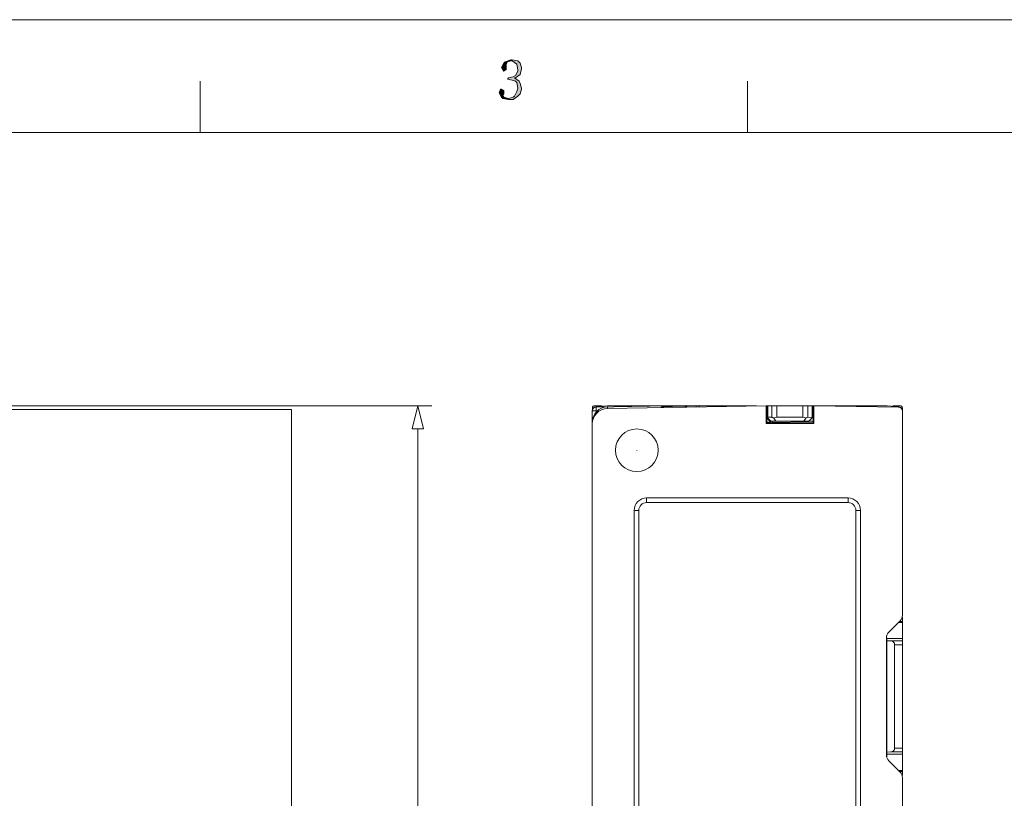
# Model space of a CAD drawing. Header units: millimetres. Extents: x -296 to 295, y -209 to 209.
# Tile 120 of 123: x 41 to 168, y 109 to 209. Entities that reach past the tile are written whole.
import ezdxf
from ezdxf.lldxf.tags import DXFTag

# ---------------------------------------------------------------- set-up
doc = ezdxf.new("R2010")
doc.units = ezdxf.units.MM
doc.header["$MEASUREMENT"] = 0
doc.layers.add('layer 1', color=7, linetype='Continuous')
tags = doc.linetypes.add('New Line1', pattern=[1.5, 1, -0.5]).pattern_tags.tags
tags[6:7] = [DXFTag(74, 4), DXFTag(75, 0), DXFTag(340, '0'), DXFTag(46, 1.0), DXFTag(50, 0.0), DXFTag(44, 0.0), DXFTag(45, 0.0)]
tags[4:5] = [DXFTag(74, 4), DXFTag(75, 0), DXFTag(340, '0'), DXFTag(46, 1.0), DXFTag(50, 0.0), DXFTag(44, 0.0), DXFTag(45, 0.0)]

msp = doc.modelspace()

# ---------------------------------------------------------------- hatches: boundary and pattern name
at = {"layer": 'layer 1'}
h = msp.add_hatch(color=1, dxfattribs=at)
edge = h.paths.add_edge_path()
edge.add_spline(control_points=[(104.6753, 204.1168), (104.6753, 204.1168), (103.9277, 203.8234), (103.9277, 203.8234), (103.9277, 203.8234), (103.7781, 203.6767), (103.7781, 203.6767), (103.7781, 203.6767), (103.4791, 203.0899), (103.4791, 203.0899), (103.4791, 203.0899), (103.6286, 202.7965), (103.6286, 202.7965), (103.6286, 202.7965), (103.7781, 202.6498), (103.7781, 202.6498), (103.7781, 202.6498), (104.0772, 202.7965), (104.0772, 202.7965), (104.0772, 202.7965), (104.0772, 202.9432), (104.0772, 202.9432), (104.0772, 202.9432), (104.0772, 203.0899), (104.0772, 203.0899), (104.0772, 203.0899), (104.0772, 203.53), (104.0772, 203.53), (104.0772, 203.53), (104.2267, 203.8234), (104.2267, 203.8234), (104.2267, 203.8234), (104.6753, 203.9701), (104.6753, 203.9701), (104.6753, 203.9701), (104.6753, 204.1168), (104.6753, 204.1168)], knot_values=[0, 0, 0, 0, 0.08333333, 0.08333333, 0.08333333, 0.16666667, 0.16666667, 0.16666667, 0.25, 0.25, 0.25, 0.33333333, 0.33333333, 0.33333333, 0.41666667, 0.41666667, 0.41666667, 0.5, 0.5, 0.5, 0.58333333, 0.58333333, 0.58333333, 0.66666667, 0.66666667, 0.66666667, 0.75, 0.75, 0.75, 0.83333333, 0.83333333, 0.83333333, 0.91666667, 0.91666667, 0.91666667, 1, 1, 1, 1], degree=3, periodic=1)
h = msp.add_hatch(color=1, dxfattribs=at)
edge = h.paths.add_edge_path()
edge.add_spline(control_points=[(104.8249, 204.1168), (104.8249, 204.1168), (104.6753, 204.1168), (104.6753, 204.1168), (104.6753, 204.1168), (104.6753, 203.9701), (104.6753, 203.9701), (104.6753, 203.9701), (104.8249, 203.9701), (104.8249, 203.9701), (104.8249, 203.9701), (105.423, 203.53), (105.423, 203.53), (105.423, 203.53), (105.423, 203.53), (105.423, 203.53), (105.423, 203.53), (105.5725, 202.7965), (105.5725, 202.7965), (105.5725, 202.7965), (105.5725, 202.6498), (105.5725, 202.6498), (105.5725, 202.6498), (105.2735, 202.0631), (105.2735, 202.0631), (105.2735, 202.0631), (104.9744, 201.9164), (104.9744, 201.9164), (104.9744, 201.9164), (104.3763, 201.7697), (104.3763, 201.7697), (104.3763, 201.7697), (104.2267, 201.623), (104.2267, 201.623), (104.2267, 201.623), (104.8249, 201.4763), (104.8249, 201.4763), (104.8249, 201.4763), (105.2735, 201.3296), (105.2735, 201.3296), (105.2735, 201.3296), (105.423, 201.1829), (105.423, 201.1829), (105.423, 201.1829), (105.5725, 200.4494), (105.5725, 200.4494), (105.5725, 200.4494), (105.423, 200.0094), (105.423, 200.0094), (105.423, 200.0094), (105.1239, 199.4226), (105.1239, 199.4226), (105.1239, 199.4226), (104.9744, 199.2759), (104.9744, 199.2759), (104.9744, 199.2759), (104.3763, 199.1292), (104.3763, 199.1292), (104.3763, 199.1292), (103.6286, 199.1292), (103.6286, 199.1292), (103.6286, 199.1292), (104.3763, 198.9825), (104.3763, 198.9825), (104.3763, 198.9825), (104.9744, 198.9825), (104.9744, 198.9825), (104.9744, 198.9825), (105.5725, 199.4226), (105.5725, 199.4226), (105.5725, 199.4226), (105.8716, 199.716), (105.8716, 199.716), (105.8716, 199.716), (106.0211, 200.3027), (106.0211, 200.3027), (106.0211, 200.3027), (106.0211, 200.4494), (106.0211, 200.4494), (106.0211, 200.4494), (105.8716, 201.0362), (105.8716, 201.0362), (105.8716, 201.0362), (105.7221, 201.3296), (105.7221, 201.3296), (105.7221, 201.3296), (105.1239, 201.7697), (105.1239, 201.7697), (105.1239, 201.7697), (105.2735, 201.7697), (105.2735, 201.7697), (105.2735, 201.7697), (105.8716, 202.2098), (105.8716, 202.2098), (105.8716, 202.2098), (105.8716, 202.2098), (105.8716, 202.2098), (105.8716, 202.2098), (106.0211, 202.9432), (106.0211, 202.9432), (106.0211, 202.9432), (106.0211, 203.0899), (106.0211, 203.0899), (106.0211, 203.0899), (105.8716, 203.6767), (105.8716, 203.6767), (105.8716, 203.6767), (105.5725, 203.9701), (105.5725, 203.9701), (105.5725, 203.9701), (104.8249, 204.1168), (104.8249, 204.1168)], knot_values=[0, 0, 0, 0, 0.02702703, 0.02702703, 0.02702703, 0.05405405, 0.05405405, 0.05405405, 0.08108108, 0.08108108, 0.08108108, 0.10810811, 0.10810811, 0.10810811, 0.13513514, 0.13513514, 0.13513514, 0.16216216, 0.16216216, 0.16216216, 0.18918919, 0.18918919, 0.18918919, 0.21621622, 0.21621622, 0.21621622, 0.24324324, 0.24324324, 0.24324324, 0.27027027, 0.27027027, 0.27027027, 0.2972973, 0.2972973, 0.2972973, 0.32432432, 0.32432432, 0.32432432, 0.35135135, 0.35135135, 0.35135135, 0.37837838, 0.37837838, 0.37837838, 0.40540541, 0.40540541, 0.40540541, 0.43243243, 0.43243243, 0.43243243, 0.45945946, 0.45945946, 0.45945946, 0.48648649, 0.48648649, 0.48648649, 0.51351351, 0.51351351, 0.51351351, 0.54054054, 0.54054054, 0.54054054, 0.56756757, 0.56756757, 0.56756757, 0.59459459, 0.59459459, 0.59459459, 0.62162162, 0.62162162, 0.62162162, 0.64864865, 0.64864865, 0.64864865, 0.67567568, 0.67567568, 0.67567568, 0.7027027, 0.7027027, 0.7027027, 0.72972973, 0.72972973, 0.72972973, 0.75675676, 0.75675676, 0.75675676, 0.78378378, 0.78378378, 0.78378378, 0.81081081, 0.81081081, 0.81081081, 0.83783784, 0.83783784, 0.83783784, 0.86486486, 0.86486486, 0.86486486, 0.89189189, 0.89189189, 0.89189189, 0.91891892, 0.91891892, 0.91891892, 0.94594595, 0.94594595, 0.94594595, 0.97297297, 0.97297297, 0.97297297, 1, 1, 1, 1], degree=3, periodic=1)
h = msp.add_hatch(color=1, dxfattribs=at)
edge = h.paths.add_edge_path()
edge.add_spline(control_points=[(103.4791, 200.3027), (103.4791, 200.3027), (103.3295, 200.3027), (103.3295, 200.3027), (103.3295, 200.3027), (103.18, 199.8627), (103.18, 199.8627), (103.18, 199.8627), (103.18, 199.8627), (103.18, 199.8627), (103.18, 199.8627), (103.4791, 199.2759), (103.4791, 199.2759), (103.4791, 199.2759), (103.6286, 199.1292), (103.6286, 199.1292), (103.6286, 199.1292), (104.3763, 199.1292), (104.3763, 199.1292), (104.3763, 199.1292), (103.7781, 199.2759), (103.7781, 199.2759), (103.7781, 199.2759), (103.6286, 199.5693), (103.6286, 199.5693), (103.6286, 199.5693), (103.7781, 199.716), (103.7781, 199.716), (103.7781, 199.716), (103.7781, 200.0094), (103.7781, 200.0094), (103.7781, 200.0094), (103.7781, 200.1561), (103.7781, 200.1561), (103.7781, 200.1561), (103.4791, 200.3027), (103.4791, 200.3027)], knot_values=[0, 0, 0, 0, 0.08333333, 0.08333333, 0.08333333, 0.16666667, 0.16666667, 0.16666667, 0.25, 0.25, 0.25, 0.33333333, 0.33333333, 0.33333333, 0.41666667, 0.41666667, 0.41666667, 0.5, 0.5, 0.5, 0.58333333, 0.58333333, 0.58333333, 0.66666667, 0.66666667, 0.66666667, 0.75, 0.75, 0.75, 0.83333333, 0.83333333, 0.83333333, 0.91666667, 0.91666667, 0.91666667, 1, 1, 1, 1], degree=3, periodic=1)
h = msp.add_hatch(color=18, dxfattribs=at)
edge = h.paths.add_edge_path()
edge.add_spline(control_points=[(128.9393, 159.4892), (128.9393, 159.4948), (128.9349, 159.4992), (128.9293, 159.4992), (128.9238, 159.4992), (128.9193, 159.4948), (128.9193, 159.4892), (128.9193, 159.4837), (128.9238, 159.4792), (128.9293, 159.4792), (128.9349, 159.4792), (128.9393, 159.4837), (128.9393, 159.4892)], knot_values=[0, 0, 0, 0, 0.25, 0.25, 0.25, 0.5, 0.5, 0.5, 0.75, 0.75, 0.75, 1, 1, 1, 1], degree=3, periodic=1)
h = msp.add_hatch(color=18, dxfattribs=at)
edge = h.paths.add_edge_path()
edge.add_spline(control_points=[(123.1885, 155.3115), (123.1885, 155.317), (123.184, 155.3215), (123.1785, 155.3215), (123.173, 155.3215), (123.1685, 155.317), (123.1685, 155.3115), (123.1685, 155.3059), (123.173, 155.3015), (123.1785, 155.3015), (123.184, 155.3015), (123.1885, 155.3059), (123.1885, 155.3115)], knot_values=[0, 0, 0, 0, 0.25, 0.25, 0.25, 0.5, 0.5, 0.5, 0.75, 0.75, 0.75, 1, 1, 1, 1], degree=3, periodic=1)
h = msp.add_hatch(color=18, dxfattribs=at)
edge = h.paths.add_edge_path()
edge.add_spline(control_points=[(118.1822, 153.7392), (118.1822, 153.7448), (118.1778, 153.7492), (118.1722, 153.7492), (118.1667, 153.7492), (118.1622, 153.7448), (118.1622, 153.7392), (118.1622, 153.7337), (118.1667, 153.7292), (118.1722, 153.7292), (118.1778, 153.7292), (118.1822, 153.7337), (118.1822, 153.7392)], knot_values=[0, 0, 0, 0, 0.25, 0.25, 0.25, 0.5, 0.5, 0.5, 0.75, 0.75, 0.75, 1, 1, 1, 1], degree=3, periodic=1)
h = msp.add_hatch(color=18, dxfattribs=at)
edge = h.paths.add_edge_path()
edge.add_spline(control_points=[(120.9322, 153.7392), (120.9322, 153.7448), (120.9278, 153.7492), (120.9222, 153.7492), (120.9167, 153.7492), (120.9122, 153.7448), (120.9122, 153.7392), (120.9122, 153.7337), (120.9167, 153.7292), (120.9222, 153.7292), (120.9278, 153.7292), (120.9322, 153.7337), (120.9322, 153.7392)], knot_values=[0, 0, 0, 0, 0.25, 0.25, 0.25, 0.5, 0.5, 0.5, 0.75, 0.75, 0.75, 1, 1, 1, 1], degree=3, periodic=1)
h = msp.add_hatch(color=18, dxfattribs=at)
edge = h.paths.add_edge_path()
edge.add_spline(control_points=[(118.676, 152.167), (118.676, 152.1725), (118.6715, 152.177), (118.666, 152.177), (118.6605, 152.177), (118.656, 152.1725), (118.656, 152.167), (118.656, 152.1615), (118.6605, 152.157), (118.666, 152.157), (118.6715, 152.157), (118.676, 152.1615), (118.676, 152.167)], knot_values=[0, 0, 0, 0, 0.25, 0.25, 0.25, 0.5, 0.5, 0.5, 0.75, 0.75, 0.75, 1, 1, 1, 1], degree=3, periodic=1)

# ---------------------------------------------------------------- linework, layer by layer
at = {"layer": 'layer 1', "color": 1, "lineweight": 0}
msp.add_open_spline([(295.3283, 209.2747), (295.3283, 209.2747), (295.3283, -208.9236), (295.3283, -208.9236), (295.3283, -208.9236), (-296.1944, -208.9236), (-296.1944, -208.9236), (-296.1944, -208.9236), (-296.1944, 209.2747), (-296.1944, 209.2747), (-296.1944, 209.2747), (295.3283, 209.2747), (295.3283, 209.2747)], degree=3, knots=[0, 0, 0, 0, 0.25, 0.25, 0.25, 0.5, 0.5, 0.5, 0.75, 0.75, 0.75, 1, 1, 1, 1], dxfattribs=at)
at = {"layer": 'layer 1', "lineweight": 0}
for points, knots in [([(104.6753, 204.1168), (104.6753, 204.1168), (103.9277, 203.8234), (103.9277, 203.8234), (103.9277, 203.8234), (103.7781, 203.6767), (103.7781, 203.6767), (103.7781, 203.6767), (103.4791, 203.0899), (103.4791, 203.0899), (103.4791, 203.0899), (103.6286, 202.7965), (103.6286, 202.7965), (103.6286, 202.7965), (103.7781, 202.6498), (103.7781, 202.6498), (103.7781, 202.6498), (104.0772, 202.7965), (104.0772, 202.7965), (104.0772, 202.7965), (104.0772, 202.9432), (104.0772, 202.9432), (104.0772, 202.9432), (104.0772, 203.0899), (104.0772, 203.0899), (104.0772, 203.0899), (104.0772, 203.53), (104.0772, 203.53), (104.0772, 203.53), (104.2267, 203.8234), (104.2267, 203.8234), (104.2267, 203.8234), (104.6753, 203.9701), (104.6753, 203.9701), (104.6753, 203.9701), (104.6753, 204.1168), (104.6753, 204.1168)], [0, 0, 0, 0, 0.08333333, 0.08333333, 0.08333333, 0.16666667, 0.16666667, 0.16666667, 0.25, 0.25, 0.25, 0.33333333, 0.33333333, 0.33333333, 0.41666667, 0.41666667, 0.41666667, 0.5, 0.5, 0.5, 0.58333333, 0.58333333, 0.58333333, 0.66666667, 0.66666667, 0.66666667, 0.75, 0.75, 0.75, 0.83333333, 0.83333333, 0.83333333, 0.91666667, 0.91666667, 0.91666667, 1, 1, 1, 1]), ([(104.8249, 204.1168), (104.8249, 204.1168), (104.6753, 204.1168), (104.6753, 204.1168), (104.6753, 204.1168), (104.6753, 203.9701), (104.6753, 203.9701), (104.6753, 203.9701), (104.8249, 203.9701), (104.8249, 203.9701), (104.8249, 203.9701), (105.423, 203.53), (105.423, 203.53), (105.423, 203.53), (105.423, 203.53), (105.423, 203.53), (105.423, 203.53), (105.5725, 202.7965), (105.5725, 202.7965), (105.5725, 202.7965), (105.5725, 202.6498), (105.5725, 202.6498), (105.5725, 202.6498), (105.2735, 202.0631), (105.2735, 202.0631), (105.2735, 202.0631), (104.9744, 201.9164), (104.9744, 201.9164), (104.9744, 201.9164), (104.3763, 201.7697), (104.3763, 201.7697), (104.3763, 201.7697), (104.2267, 201.623), (104.2267, 201.623), (104.2267, 201.623), (104.8249, 201.4763), (104.8249, 201.4763), (104.8249, 201.4763), (105.2735, 201.3296), (105.2735, 201.3296), (105.2735, 201.3296), (105.423, 201.1829), (105.423, 201.1829), (105.423, 201.1829), (105.5725, 200.4494), (105.5725, 200.4494), (105.5725, 200.4494), (105.423, 200.0094), (105.423, 200.0094), (105.423, 200.0094), (105.1239, 199.4226), (105.1239, 199.4226), (105.1239, 199.4226), (104.9744, 199.2759), (104.9744, 199.2759), (104.9744, 199.2759), (104.3763, 199.1292), (104.3763, 199.1292), (104.3763, 199.1292), (103.6286, 199.1292), (103.6286, 199.1292), (103.6286, 199.1292), (104.3763, 198.9825), (104.3763, 198.9825), (104.3763, 198.9825), (104.9744, 198.9825), (104.9744, 198.9825), (104.9744, 198.9825), (105.5725, 199.4226), (105.5725, 199.4226), (105.5725, 199.4226), (105.8716, 199.716), (105.8716, 199.716), (105.8716, 199.716), (106.0211, 200.3027), (106.0211, 200.3027), (106.0211, 200.3027), (106.0211, 200.4494), (106.0211, 200.4494), (106.0211, 200.4494), (105.8716, 201.0362), (105.8716, 201.0362), (105.8716, 201.0362), (105.7221, 201.3296), (105.7221, 201.3296), (105.7221, 201.3296), (105.1239, 201.7697), (105.1239, 201.7697), (105.1239, 201.7697), (105.2735, 201.7697), (105.2735, 201.7697), (105.2735, 201.7697), (105.8716, 202.2098), (105.8716, 202.2098), (105.8716, 202.2098), (105.8716, 202.2098), (105.8716, 202.2098), (105.8716, 202.2098), (106.0211, 202.9432), (106.0211, 202.9432), (106.0211, 202.9432), (106.0211, 203.0899), (106.0211, 203.0899), (106.0211, 203.0899), (105.8716, 203.6767), (105.8716, 203.6767), (105.8716, 203.6767), (105.5725, 203.9701), (105.5725, 203.9701), (105.5725, 203.9701), (104.8249, 204.1168), (104.8249, 204.1168)], [0, 0, 0, 0, 0.02702703, 0.02702703, 0.02702703, 0.05405405, 0.05405405, 0.05405405, 0.08108108, 0.08108108, 0.08108108, 0.10810811, 0.10810811, 0.10810811, 0.13513514, 0.13513514, 0.13513514, 0.16216216, 0.16216216, 0.16216216, 0.18918919, 0.18918919, 0.18918919, 0.21621622, 0.21621622, 0.21621622, 0.24324324, 0.24324324, 0.24324324, 0.27027027, 0.27027027, 0.27027027, 0.2972973, 0.2972973, 0.2972973, 0.32432432, 0.32432432, 0.32432432, 0.35135135, 0.35135135, 0.35135135, 0.37837838, 0.37837838, 0.37837838, 0.40540541, 0.40540541, 0.40540541, 0.43243243, 0.43243243, 0.43243243, 0.45945946, 0.45945946, 0.45945946, 0.48648649, 0.48648649, 0.48648649, 0.51351351, 0.51351351, 0.51351351, 0.54054054, 0.54054054, 0.54054054, 0.56756757, 0.56756757, 0.56756757, 0.59459459, 0.59459459, 0.59459459, 0.62162162, 0.62162162, 0.62162162, 0.64864865, 0.64864865, 0.64864865, 0.67567568, 0.67567568, 0.67567568, 0.7027027, 0.7027027, 0.7027027, 0.72972973, 0.72972973, 0.72972973, 0.75675676, 0.75675676, 0.75675676, 0.78378378, 0.78378378, 0.78378378, 0.81081081, 0.81081081, 0.81081081, 0.83783784, 0.83783784, 0.83783784, 0.86486486, 0.86486486, 0.86486486, 0.89189189, 0.89189189, 0.89189189, 0.91891892, 0.91891892, 0.91891892, 0.94594595, 0.94594595, 0.94594595, 0.97297297, 0.97297297, 0.97297297, 1, 1, 1, 1]), ([(103.4791, 200.3027), (103.4791, 200.3027), (103.3295, 200.3027), (103.3295, 200.3027), (103.3295, 200.3027), (103.18, 199.8627), (103.18, 199.8627), (103.18, 199.8627), (103.18, 199.8627), (103.18, 199.8627), (103.18, 199.8627), (103.4791, 199.2759), (103.4791, 199.2759), (103.4791, 199.2759), (103.6286, 199.1292), (103.6286, 199.1292), (103.6286, 199.1292), (104.3763, 199.1292), (104.3763, 199.1292), (104.3763, 199.1292), (103.7781, 199.2759), (103.7781, 199.2759), (103.7781, 199.2759), (103.6286, 199.5693), (103.6286, 199.5693), (103.6286, 199.5693), (103.7781, 199.716), (103.7781, 199.716), (103.7781, 199.716), (103.7781, 200.0094), (103.7781, 200.0094), (103.7781, 200.0094), (103.7781, 200.1561), (103.7781, 200.1561), (103.7781, 200.1561), (103.4791, 200.3027), (103.4791, 200.3027)], [0, 0, 0, 0, 0.08333333, 0.08333333, 0.08333333, 0.16666667, 0.16666667, 0.16666667, 0.25, 0.25, 0.25, 0.33333333, 0.33333333, 0.33333333, 0.41666667, 0.41666667, 0.41666667, 0.5, 0.5, 0.5, 0.58333333, 0.58333333, 0.58333333, 0.66666667, 0.66666667, 0.66666667, 0.75, 0.75, 0.75, 0.83333333, 0.83333333, 0.83333333, 0.91666667, 0.91666667, 0.91666667, 1, 1, 1, 1])]:
    msp.add_open_spline(points, degree=3, knots=knots, dxfattribs=at)
at = {"layer": 'layer 1', "color": 1, "lineweight": 0}
for points in [[(64.6024, 201.3296), (64.6024, 201.3296), (64.6024, 194.7284), (64.6024, 194.7284)], [(135.178, 201.3296), (135.178, 201.3296), (135.178, 194.7284), (135.178, 194.7284)]]:
    msp.add_open_spline(points, degree=3, dxfattribs=at)
at = {"layer": 'layer 1', "color": 5, "lineweight": 0}
msp.add_open_spline([(-281.2487, 194.7284), (-281.2487, 194.7284), (-281.2487, -197.0649), (-281.2487, -197.0649), (-281.2487, -197.0649), (283.3586, -197.0649), (283.3586, -197.0649)], degree=3, knots=[0, 0, 0, 0, 0.5, 0.5, 0.5, 1, 1, 1, 1], dxfattribs=at)
msp.add_open_spline([(283.3586, 194.7284), (283.3586, 194.7284), (-281.2487, 194.7284), (-281.2487, 194.7284)], degree=3, dxfattribs=at)
at = {"layer": 'layer 1', "lineweight": 0}
for points in [[(-12.8265, 159.4892), (-12.8265, 159.4892), (94.4623, 159.4892), (94.4623, 159.4892)], [(92.6672, 156.4892), (92.6672, 156.4892), (92.6672, 2.4892), (92.6672, 2.4892)]]:
    msp.add_open_spline(points, degree=3, dxfattribs=at)
at = {"layer": 'layer 1', "color": 250, "linetype": 'New Line1', "lineweight": 18}
msp.add_open_spline([(6.8307, 159.0101), (6.8307, 159.0101), (76.3769, 159.0101), (76.3769, 159.0101), (76.3769, 159.0101), (76.3769, 0.0576), (76.3769, 0.0576), (76.3769, 0.0576), (6.8307, 0.0576), (6.8307, 0.0576), (6.8307, 0.0576), (6.8307, 159.0101), (6.8307, 159.0101)], degree=3, knots=[0, 0, 0, 0, 0.25, 0.25, 0.25, 0.5, 0.5, 0.5, 0.75, 0.75, 0.75, 1, 1, 1, 1], dxfattribs=at)
at = {"layer": 'layer 1', "lineweight": 9}
for points, knots in [([(93.3853, 156.4892), (93.3853, 156.4892), (91.9492, 156.4892), (91.9492, 156.4892), (91.9492, 156.4892), (92.6672, 159.4892), (92.6672, 159.4892)], [0, 0, 0, 0, 0.5, 0.5, 0.5, 1, 1, 1, 1]), ([(115.6635, 159.3051), (115.6627, 159.3051), (115.6628, 159.3038), (115.6629, 159.3027), (115.6631, 159.2994), (115.6627, 159.2976), (115.6624, 159.2955), (115.662, 159.292), (115.662, 159.2877), (115.662, 159.2835), (115.662, 159.2778), (115.6618, 159.2724), (115.6617, 159.267), (115.6613, 159.2518), (115.6613, 159.2362), (115.6613, 159.2208), (115.6614, 159.1999), (115.6614, 159.1793), (115.6614, 159.1586), (115.6615, 159.1334), (115.6617, 159.1081), (115.6619, 159.0829), (115.6622, 159.054), (115.6625, 159.0252), (115.6629, 158.9964), (115.6636, 158.9327), (115.6646, 158.8689), (115.6657, 158.8052)], [0, 0, 0, 0, 0.11111111, 0.11111111, 0.11111111, 0.22222222, 0.22222222, 0.22222222, 0.33333333, 0.33333333, 0.33333333, 0.44444444, 0.44444444, 0.44444444, 0.55555556, 0.55555556, 0.55555556, 0.66666667, 0.66666667, 0.66666667, 0.77777778, 0.77777778, 0.77777778, 0.88888889, 0.88888889, 0.88888889, 1, 1, 1, 1]), ([(117.1373, 159.3308), (117.1362, 159.3308), (117.1365, 159.3291), (117.1366, 159.3275), (117.1371, 159.3231), (117.1364, 159.3207), (117.1361, 159.3178), (117.1355, 159.3131), (117.1356, 159.3073), (117.1356, 159.3017), (117.1357, 159.294), (117.1355, 159.2868), (117.1353, 159.2795), (117.135, 159.2592), (117.1351, 159.2384), (117.1352, 159.2178), (117.1353, 159.1904), (117.1353, 159.1633), (117.1355, 159.1361)], [0, 0, 0, 0, 0.16666667, 0.16666667, 0.16666667, 0.33333333, 0.33333333, 0.33333333, 0.5, 0.5, 0.5, 0.66666667, 0.66666667, 0.66666667, 0.83333333, 0.83333333, 0.83333333, 1, 1, 1, 1]), ([(127.1893, 159.3616), (127.1867, 159.3626), (127.1844, 159.3636), (127.1818, 159.3649), (127.1773, 159.3674), (127.1722, 159.371), (127.1722, 159.3759)], [0, 0, 0, 0, 0.5, 0.5, 0.5, 1, 1, 1, 1]), ([(127.3187, 159.3428), (127.3088, 159.3434), (127.299, 159.3442), (127.2891, 159.345), (127.2655, 159.347), (127.242, 159.3495), (127.2187, 159.3539)], [0, 0, 0, 0, 0.5, 0.5, 0.5, 1, 1, 1, 1]), ([(128.9393, 159.4892), (128.9393, 159.4948), (128.9349, 159.4992), (128.9293, 159.4992), (128.9238, 159.4992), (128.9193, 159.4948), (128.9193, 159.4892), (128.9193, 159.4837), (128.9238, 159.4792), (128.9293, 159.4792), (128.9349, 159.4792), (128.9393, 159.4837), (128.9393, 159.4892)], [0, 0, 0, 0, 0.25, 0.25, 0.25, 0.5, 0.5, 0.5, 0.75, 0.75, 0.75, 1, 1, 1, 1]), ([(138.3223, 157.9892), (138.3644, 157.9893), (138.4059, 157.9772), (138.4456, 157.9622), (138.4985, 157.9422), (138.5482, 157.9169), (138.5967, 157.889)], [0, 0, 0, 0, 0.5, 0.5, 0.5, 1, 1, 1, 1]), ([(142.6978, 157.889), (142.7463, 157.9169), (142.796, 157.9422), (142.8488, 157.9622), (142.8886, 157.9772), (142.9301, 157.9893), (142.9722, 157.9892)], [0, 0, 0, 0, 0.5, 0.5, 0.5, 1, 1, 1, 1]), ([(143.5212, 157.9875), (143.529, 157.9875), (143.5368, 157.9871), (143.5446, 157.9859), (143.5637, 157.9829), (143.583, 157.9753), (143.5965, 157.9619)], [0, 0, 0, 0, 0.5, 0.5, 0.5, 1, 1, 1, 1]), ([(123.6722, 153.7392), (123.6722, 155.258), (122.441, 156.4892), (120.9222, 156.4892), (119.4035, 156.4892), (118.1722, 155.258), (118.1722, 153.7392), (118.1722, 152.2205), (119.4034, 150.9892), (120.9222, 150.9892), (122.441, 150.9892), (123.6722, 152.2204), (123.6722, 153.7392)], [0, 0, 0, 0, 0.25, 0.25, 0.25, 0.5, 0.5, 0.5, 0.75, 0.75, 0.75, 1, 1, 1, 1]), ([(137.6722, 157.2805), (137.8806, 157.2769), (138.089, 157.2716), (138.2974, 157.2688), (138.5059, 157.266), (138.7144, 157.2657), (138.9228, 157.2623), (139.1312, 157.259), (139.3396, 157.2526), (139.5477, 157.241), (139.7559, 157.2293), (139.9638, 157.2124), (140.1722, 157.2088)], [0, 0, 0, 0, 0.25, 0.25, 0.25, 0.5, 0.5, 0.5, 0.75, 0.75, 0.75, 1, 1, 1, 1]), ([(138.4515, 157.3446), (138.4518, 157.3466), (138.4483, 157.3454), (138.4453, 157.3446), (138.437, 157.3425), (138.433, 157.344), (138.428, 157.3447), (138.4206, 157.3457), (138.4112, 157.345), (138.4023, 157.3447), (138.3919, 157.3444), (138.3823, 157.3447), (138.3722, 157.3447)], [0, 0, 0, 0, 0.25, 0.25, 0.25, 0.5, 0.5, 0.5, 0.75, 0.75, 0.75, 1, 1, 1, 1]), ([(123.1885, 155.3115), (123.1885, 155.317), (123.184, 155.3215), (123.1785, 155.3215), (123.173, 155.3215), (123.1685, 155.317), (123.1685, 155.3115), (123.1685, 155.3059), (123.173, 155.3015), (123.1785, 155.3015), (123.184, 155.3015), (123.1885, 155.3059), (123.1885, 155.3115)], [0, 0, 0, 0, 0.25, 0.25, 0.25, 0.5, 0.5, 0.5, 0.75, 0.75, 0.75, 1, 1, 1, 1]), ([(118.1822, 153.7392), (118.1822, 153.7448), (118.1778, 153.7492), (118.1722, 153.7492), (118.1667, 153.7492), (118.1622, 153.7448), (118.1622, 153.7392), (118.1622, 153.7337), (118.1667, 153.7292), (118.1722, 153.7292), (118.1778, 153.7292), (118.1822, 153.7337), (118.1822, 153.7392)], [0, 0, 0, 0, 0.25, 0.25, 0.25, 0.5, 0.5, 0.5, 0.75, 0.75, 0.75, 1, 1, 1, 1]), ([(120.9322, 153.7392), (120.9322, 153.7448), (120.9278, 153.7492), (120.9222, 153.7492), (120.9167, 153.7492), (120.9122, 153.7448), (120.9122, 153.7392), (120.9122, 153.7337), (120.9167, 153.7292), (120.9222, 153.7292), (120.9278, 153.7292), (120.9322, 153.7337), (120.9322, 153.7392)], [0, 0, 0, 0, 0.25, 0.25, 0.25, 0.5, 0.5, 0.5, 0.75, 0.75, 0.75, 1, 1, 1, 1]), ([(118.676, 152.167), (118.676, 152.1725), (118.6715, 152.177), (118.666, 152.177), (118.6605, 152.177), (118.656, 152.1725), (118.656, 152.167), (118.656, 152.1615), (118.6605, 152.157), (118.666, 152.157), (118.6715, 152.157), (118.676, 152.1615), (118.676, 152.167)], [0, 0, 0, 0, 0.25, 0.25, 0.25, 0.5, 0.5, 0.5, 0.75, 0.75, 0.75, 1, 1, 1, 1]), ([(122.1722, 147.5851), (121.749, 147.5851), (121.3431, 147.417), (121.0438, 147.1177), (120.7445, 146.8184), (120.5764, 146.4125), (120.5764, 145.9892)], [0, 0, 0, 0, 0.5, 0.5, 0.5, 1, 1, 1, 1]), ([(149.7681, 145.9892), (149.7681, 146.4125), (149.6, 146.8184), (149.3007, 147.1177), (149.0014, 147.417), (148.5955, 147.5851), (148.1722, 147.5851)], [0, 0, 0, 0, 0.5, 0.5, 0.5, 1, 1, 1, 1]), ([(122.1722, 146.9892), (121.907, 146.9892), (121.6527, 146.8839), (121.4651, 146.6963), (121.2776, 146.5088), (121.1722, 146.2545), (121.1722, 145.9892)], [0, 0, 0, 0, 0.5, 0.5, 0.5, 1, 1, 1, 1]), ([(149.1722, 145.9892), (149.1722, 146.2545), (149.0669, 146.5088), (148.8793, 146.6963), (148.6918, 146.8839), (148.4375, 146.9892), (148.1722, 146.9892)], [0, 0, 0, 0, 0.5, 0.5, 0.5, 1, 1, 1, 1])]:
    msp.add_open_spline(points, degree=3, knots=knots, dxfattribs=at)
for points in [[(92.6672, 159.4892), (92.6672, 159.4892), (93.3853, 156.4892), (93.3853, 156.4892)], [(115.6287, 159.3586), (115.3704, 159.336), (115.1722, 159.1197), (115.1722, 158.8605)], [(117.1373, 159.3308), (116.0465, 159.3118), (115.1722, 158.4221), (115.1722, 157.3311)], [(115.6635, 159.3051), (115.3908, 159.3003), (115.1722, 159.0779), (115.1722, 158.8052)], [(117.1373, 159.1308), (116.0465, 159.1118), (115.1722, 158.2221), (115.1722, 157.1311)], [(115.1722, 157.3311), (115.1722, 157.3311), (115.1722, 158.8605), (115.1722, 158.8605)], [(115.6665, 158.8052), (115.6665, 158.8052), (115.1722, 158.8052), (115.1722, 158.8052)], [(115.1817, 159.2392), (115.1798, 159.2255), (115.1788, 159.2116), (115.1788, 159.1977)], [(115.1788, 159.1977), (115.1788, 159.1977), (115.1788, 158.9026), (115.1788, 158.9026)], [(115.4834, 159.4892), (115.3348, 159.4892), (115.2062, 159.3826), (115.1817, 159.2392)], [(115.2622, 159.2392), (115.2622, 159.2392), (115.1817, 159.2392), (115.1817, 159.2392)], [(115.2622, 159.1892), (115.2622, 159.1892), (115.2622, 159.2392), (115.2622, 159.2392)], [(115.4834, 159.4892), (115.4834, 159.4892), (116.3735, 159.4892), (116.3735, 159.4892)], [(117.1222, 159.4892), (117.1222, 159.4892), (115.6287, 159.3586), (115.6287, 159.3586)], [(115.665, 159.3051), (115.665, 159.3051), (127.1722, 159.506), (127.1722, 159.506)], [(115.6665, 158.8052), (115.6665, 158.8052), (115.8537, 158.8084), (115.8537, 158.8084)], [(115.6665, 158.8052), (115.6665, 158.8052), (115.6665, 158.618), (115.6665, 158.618)], [(116.3701, 159.4234), (116.3701, 159.4234), (116.3735, 159.4892), (116.3735, 159.4892)], [(116.4851, 159.4335), (116.4851, 159.4335), (116.3735, 159.4892), (116.3735, 159.4892)], [(125.5151, 159.4892), (125.5151, 159.4892), (117.1222, 159.4892), (117.1222, 159.4892)], [(117.1373, 159.1308), (117.1373, 159.1308), (137.5845, 159.488), (137.5845, 159.488)], [(124.4572, 159.4586), (124.3021, 159.4559), (124.157, 159.3813), (124.0645, 159.2566)], [(124.2335, 159.3245), (124.1904, 159.3079), (124.1498, 159.2853), (124.1129, 159.2574)], [(124.4094, 159.3577), (124.3497, 159.3573), (124.2892, 159.3459), (124.2335, 159.3245)], [(124.3563, 159.2568), (124.3563, 159.2568), (124.4094, 159.3578), (124.4094, 159.3578)], [(124.4094, 159.3578), (124.4094, 159.3578), (124.4572, 159.4586), (124.4572, 159.4586)], [(124.4094, 159.3578), (124.4094, 159.3578), (127.1722, 159.406), (127.1722, 159.406)], [(127.1722, 159.3954), (127.1722, 159.3954), (127.1722, 159.506), (127.1722, 159.506)], [(127.1722, 159.4892), (127.1722, 159.4892), (127.2052, 159.4892), (127.2052, 159.4892)], [(127.2187, 159.3539), (127.2088, 159.3558), (127.1988, 159.3581), (127.1893, 159.3616)], [(127.2222, 159.4892), (127.2222, 159.4892), (127.2222, 159.3758), (127.2222, 159.3758)], [(127.2222, 159.4892), (127.2222, 159.4892), (136.3687, 159.4892), (136.3687, 159.4892)], [(127.3687, 159.3428), (127.3687, 159.3428), (127.3687, 159.4892), (127.3687, 159.4892)], [(128.5758, 159.4892), (128.5758, 159.4892), (128.5758, 159.3306), (128.5758, 159.3306)], [(128.9293, 159.3403), (128.9293, 159.3403), (128.9293, 159.4892), (128.9293, 159.4892)], [(137.6722, 159.4892), (137.6722, 159.4892), (137.5845, 159.4877), (137.5845, 159.4877)], [(137.5845, 159.488), (137.5845, 159.488), (137.5845, 157.1895), (137.5845, 157.1895)], [(137.6722, 157.1806), (137.6722, 157.1806), (137.6722, 159.4891), (137.6722, 159.4891)], [(137.7222, 159.4892), (137.7222, 159.4892), (137.7222, 157.9875), (137.7222, 157.9875)], [(137.7222, 159.4892), (137.7222, 159.4892), (143.6722, 159.4892), (143.6722, 159.4892)], [(137.8227, 157.9877), (137.8227, 157.9877), (137.8227, 159.4892), (137.8227, 159.4892)], [(138.3218, 159.4892), (138.3218, 159.4892), (138.3218, 157.9892), (138.3218, 157.9892)], [(138.9713, 157.9894), (138.9713, 157.9894), (138.9713, 159.4892), (138.9713, 159.4892)], [(142.3232, 159.4892), (142.3232, 159.4892), (142.3232, 157.9894), (142.3232, 157.9894)], [(142.9727, 157.9892), (142.9727, 157.9892), (142.9727, 159.4892), (142.9727, 159.4892)], [(143.5218, 159.4892), (143.5218, 159.4892), (143.5218, 157.9875), (143.5218, 157.9875)], [(143.6222, 157.9873), (143.6222, 157.9873), (143.6222, 159.4892), (143.6222, 159.4892)], [(143.76, 159.4877), (143.76, 159.4877), (143.6722, 159.4892), (143.6722, 159.4892)], [(143.6722, 159.489), (143.6722, 159.489), (143.6722, 157.1948), (143.6722, 157.1948)], [(143.7599, 157.1895), (143.7599, 157.1895), (143.7599, 159.488), (143.7599, 159.488)], [(143.7599, 159.488), (143.7599, 159.488), (154.678, 159.2971), (154.678, 159.2971)], [(153.2222, 159.4892), (153.2222, 159.4892), (143.76, 159.4892), (143.76, 159.4892)], [(154.7158, 159.3586), (154.7158, 159.3586), (153.2222, 159.4892), (153.2222, 159.4892)], [(153.8594, 159.4335), (153.8594, 159.4335), (153.971, 159.4892), (153.971, 159.4892)], [(153.971, 159.4892), (153.971, 159.4892), (153.9744, 159.4234), (153.9744, 159.4234)], [(153.971, 159.4892), (153.971, 159.4892), (154.861, 159.4892), (154.861, 159.4892)], [(155.1722, 158.7972), (155.1722, 159.0711), (154.9518, 159.294), (154.678, 159.2971)], [(155.1722, 158.8605), (155.1722, 159.1197), (154.9741, 159.336), (154.7158, 159.3586)], [(155.1628, 159.2392), (155.1383, 159.3826), (155.0097, 159.4892), (154.861, 159.4892)], [(155.0822, 159.2392), (155.0822, 159.2392), (155.0822, 159.1892), (155.0822, 159.1892)], [(155.1628, 159.2392), (155.1628, 159.2392), (155.0822, 159.2392), (155.0822, 159.2392)], [(155.1657, 159.1977), (155.1657, 159.2116), (155.1647, 159.2255), (155.1628, 159.2392)], [(155.1657, 158.9026), (155.1657, 158.9026), (155.1657, 159.1977), (155.1657, 159.1977)], [(155.1722, 158.7972), (155.1722, 158.7972), (155.1722, 132.4535), (155.1722, 132.4535)], [(137.6845, 157.8907), (137.6845, 157.8907), (137.7181, 157.8574), (137.7181, 157.8574)], [(137.6845, 157.8907), (137.6845, 157.8907), (138.2231, 157.3517), (138.2231, 157.3517)], [(137.7181, 157.8574), (137.7181, 157.8574), (137.7222, 157.8533), (137.7222, 157.8533)], [(137.7222, 157.8533), (137.7222, 157.8533), (137.7222, 157.962), (137.7222, 157.962)], [(137.748, 157.962), (137.7599, 157.974), (137.7766, 157.9815), (137.7932, 157.9849)], [(137.748, 157.962), (137.748, 157.962), (138.2231, 157.4867), (138.2231, 157.4867)], [(137.7932, 157.9849), (137.8031, 157.9869), (137.8132, 157.9877), (137.8233, 157.9877)], [(137.8227, 157.9877), (137.8227, 157.9877), (138.3218, 157.9892), (138.3218, 157.9892)], [(138.9713, 157.9894), (138.8398, 157.9894), (138.7106, 157.9548), (138.5967, 157.889)], [(138.5967, 157.889), (138.5967, 157.889), (138.8274, 157.4885), (138.8274, 157.4885)], [(138.9713, 157.9894), (138.9713, 157.9894), (142.3232, 157.9894), (142.3232, 157.9894)], [(142.6978, 157.889), (142.5839, 157.9548), (142.4547, 157.9894), (142.3232, 157.9894)], [(142.6978, 157.889), (142.6978, 157.889), (142.467, 157.4885), (142.467, 157.4885)], [(142.9727, 157.9892), (142.9727, 157.9892), (143.5218, 157.9875), (143.5218, 157.9875)], [(143.5965, 157.9619), (143.5965, 157.9619), (143.1214, 157.4866), (143.1214, 157.4866)], [(143.6193, 157.9845), (143.6193, 157.9845), (143.6222, 157.9873), (143.6222, 157.9873)], [(143.6222, 157.9807), (143.6222, 157.9807), (143.6722, 157.9807), (143.6722, 157.9807)], [(115.1722, 1.6639), (115.1722, 1.6639), (115.1722, 157.1311), (115.1722, 157.1311)], [(137.5845, 157.1895), (137.5845, 157.1895), (143.7599, 157.1895), (143.7599, 157.1895)], [(138.2231, 157.3517), (138.2231, 157.3517), (137.6721, 157.3507), (137.6721, 157.3507)], [(138.8274, 157.4885), (138.8274, 157.4885), (138.2231, 157.4867), (138.2231, 157.4867)], [(138.2231, 157.3517), (138.2231, 157.3517), (138.2231, 157.4867), (138.2231, 157.4867)], [(140.6794, 157.3325), (140.6794, 157.3325), (138.4511, 157.3325), (138.4511, 157.3325)], [(138.8274, 157.4885), (138.8274, 157.4885), (142.467, 157.4885), (142.467, 157.4885)], [(140.1722, 157.2618), (140.1722, 157.2618), (143.6722, 157.2618), (143.6722, 157.2618)], [(143.1214, 157.4696), (143.1214, 157.4696), (140.7722, 157.4696), (140.7722, 157.4696)], [(143.1214, 157.4866), (143.1214, 157.4866), (142.467, 157.4885), (142.467, 157.4885)], [(143.6722, 157.4798), (143.6722, 157.4798), (143.1214, 157.4798), (143.1214, 157.4798)], [(122.1722, 147.5851), (122.1722, 147.5851), (122.1722, 146.9892), (122.1722, 146.9892)], [(148.1722, 147.5851), (148.1722, 147.5851), (122.1722, 147.5851), (122.1722, 147.5851)], [(148.1722, 146.9892), (148.1722, 146.9892), (148.1722, 147.5851), (148.1722, 147.5851)], [(122.1722, 146.9892), (122.1722, 146.9892), (148.1722, 146.9892), (148.1722, 146.9892)], [(120.5764, 145.9892), (120.5764, 145.9892), (120.5764, 12.9892), (120.5764, 12.9892)], [(121.1722, 145.9892), (121.1722, 145.9892), (120.5764, 145.9892), (120.5764, 145.9892)], [(121.1722, 12.9892), (121.1722, 12.9892), (121.1722, 145.9892), (121.1722, 145.9892)], [(149.1722, 145.9892), (149.1722, 145.9892), (149.1722, 12.9892), (149.1722, 12.9892)], [(149.7681, 145.9892), (149.7681, 145.9892), (149.1722, 145.9892), (149.1722, 145.9892)], [(149.7681, 12.9892), (149.7681, 12.9892), (149.7681, 145.9892), (149.7681, 145.9892)], [(154.8793, 131.7463), (155.0669, 131.9339), (155.1722, 132.1882), (155.1722, 132.4535)], [(155.1722, 132.1572), (155.1722, 132.1572), (155.1226, 132.1572), (155.1226, 132.1572)], [(155.1722, 111.8213), (155.1722, 111.8213), (155.1722, 132.1572), (155.1722, 132.1572)], [(154.8793, 131.7463), (154.8793, 131.7463), (153.4151, 130.2821), (153.4151, 130.2821)], [(155.1722, 131.5241), (155.1722, 131.5241), (154.6571, 131.5241), (154.6571, 131.5241)], [(154.7905, 131.6575), (154.7905, 131.6575), (155.1722, 131.6575), (155.1722, 131.6575)], [(153.4151, 130.2821), (153.2276, 130.0946), (153.1222, 129.8402), (153.1222, 129.575)], [(153.1222, 114.4035), (153.1222, 114.4035), (153.1222, 129.575), (153.1222, 129.575)], [(153.1555, 129.5432), (153.1557, 129.4892), (153.1559, 129.459), (153.1562, 129.4543)], [(153.1705, 129.168), (153.1705, 129.168), (153.1562, 129.4543), (153.1562, 129.4543)], [(153.1562, 129.4543), (153.1562, 129.4543), (155.1722, 129.4543), (155.1722, 129.4543)], [(153.1705, 129.168), (153.1705, 129.168), (153.1705, 114.8105), (153.1705, 114.8105)], [(153.1705, 129.168), (153.1705, 129.168), (153.6888, 129.1499), (153.6888, 129.1499)], [(155.1722, 129.1499), (155.1722, 129.1499), (153.6888, 129.1499), (153.6888, 129.1499)], [(154.1722, 128.6502), (154.1722, 128.9196), (153.9585, 129.1405), (153.6888, 129.1499)], [(154.1722, 128.6502), (154.1722, 128.6502), (154.1722, 115.3283), (154.1722, 115.3283)], [(154.1722, 128.6502), (154.1722, 128.6502), (155.1722, 128.6502), (155.1722, 128.6502)], [(153.167, 126.4885), (153.167, 126.4885), (153.1222, 126.4892), (153.1222, 126.4892)], [(153.1222, 117.4892), (153.1222, 117.4892), (153.167, 117.49), (153.167, 117.49)], [(153.1222, 114.4035), (153.1222, 114.1382), (153.2276, 113.8839), (153.4151, 113.6963)], [(153.1562, 114.5241), (153.1557, 114.5148), (153.1553, 114.4016), (153.1549, 114.2086)], [(153.1562, 114.5241), (153.1562, 114.5241), (153.1705, 114.8105), (153.1705, 114.8105)], [(155.1722, 114.5241), (155.1722, 114.5241), (153.1562, 114.5241), (153.1562, 114.5241)], [(153.6888, 114.8286), (153.6888, 114.8286), (153.1705, 114.8105), (153.1705, 114.8105)], [(153.6888, 114.8286), (153.9585, 114.838), (154.1722, 115.0589), (154.1722, 115.3283)], [(153.6888, 114.8286), (153.6888, 114.8286), (155.1722, 114.8286), (155.1722, 114.8286)], [(155.1722, 115.3283), (155.1722, 115.3283), (154.1722, 115.3283), (154.1722, 115.3283)], [(153.4151, 113.6963), (153.4151, 113.6963), (154.8793, 112.2321), (154.8793, 112.2321)], [(154.6571, 112.4543), (154.6571, 112.4543), (155.1722, 112.4543), (155.1722, 112.4543)], [(155.1722, 112.321), (155.1722, 112.321), (154.7905, 112.321), (154.7905, 112.321)], [(155.1722, 111.525), (155.1722, 111.7902), (155.0669, 112.0446), (154.8793, 112.2321)], [(155.1226, 111.8213), (155.1226, 111.8213), (155.1722, 111.8213), (155.1722, 111.8213)], [(155.1722, 111.525), (155.1722, 111.525), (155.1722, 47.4535), (155.1722, 47.4535)]]:
    msp.add_open_spline(points, degree=3, dxfattribs=at)

doc.saveas('drawing.dxf')
